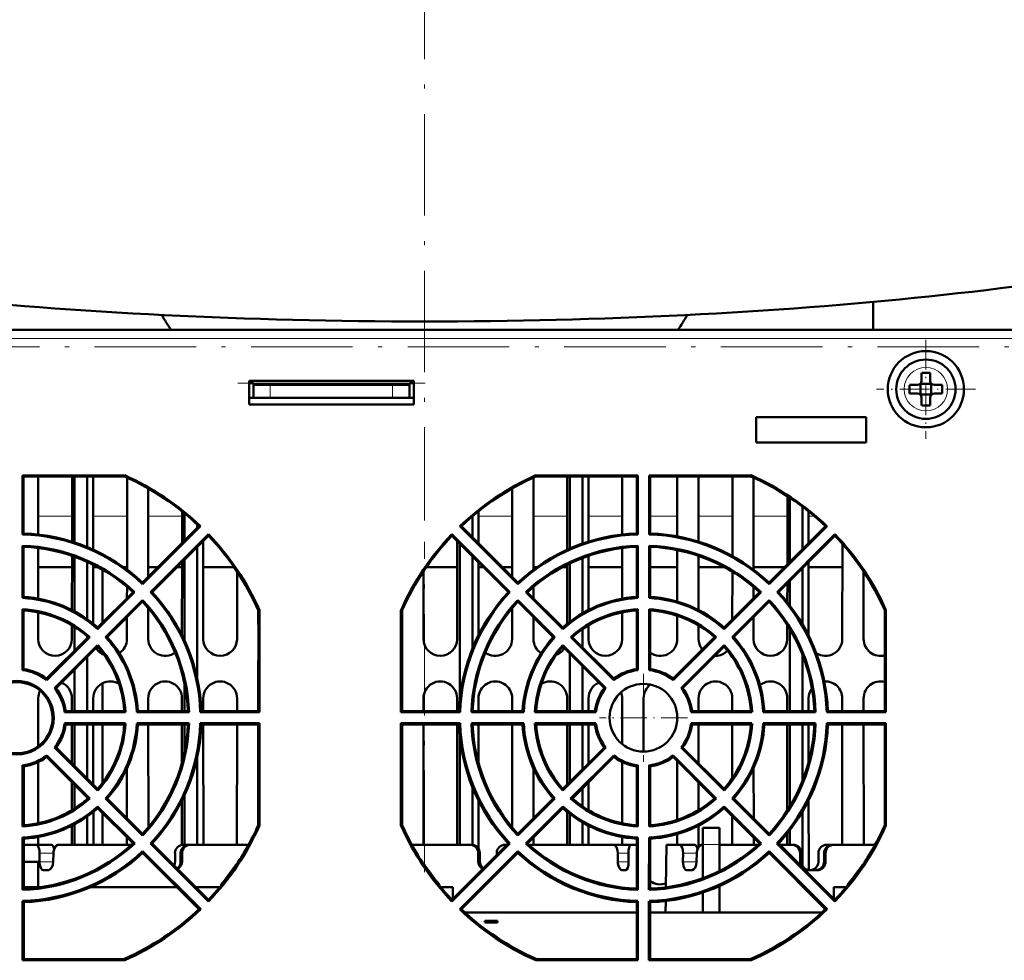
# Model space of a CAD drawing. Extents: x -1976 to 2357, y -1962 to 888.
# Tile 4 of 53: x -151 to -35, y -1753 to -1642. Entities that reach past the tile are written whole.
import ezdxf

# ---------------------------------------------------------------- set-up
doc = ezdxf.new("R2010")
doc.units = 0
doc.linetypes.add('DASHDOT', pattern=[18.5, 12, -3, 0.5, -3])

msp = doc.modelspace()

# ---------------------------------------------------------------- linework, layer by layer
at = {"color": 7, "linetype": 'DASHDOT', "lineweight": 18}
for p, q in [((-103.44, -1245.95), (-103.44, -1700.95)), ((17.58, -1680.45), (-231.88, -1680.45)), ((-125.5, -1684.75), (-103.37, -1684.75)), ((-103.43, -1742.5), (-103.43, -1703.49))]:
    msp.add_line(p, q, dxfattribs=at)
at = {"color": 7, "linetype": 'DASHDOT', "lineweight": 18, "ltscale": 0.099506}
msp.add_line((-103.43, -1678.78), (-103.43, -1674.8), dxfattribs=at)
at = {"color": 7, "lineweight": 50}
for p, q in [((-50.43, -1678.45), (-50.43, -1675.14)), ((-3.21, -1678.45), (-211.09, -1678.45)), ((29.94, -1678.45), (-211.08, -1678.45)), ((-44.71, -1683.53), (-44.71, -1684.45)), ((-43.71, -1683.53), (-43.71, -1684.45)), ((-104.71, -1684.45), (-124.15, -1684.45)), ((-124.15, -1684.45), (-124.15, -1687.25)), ((-123.65, -1684.75), (-124.15, -1684.75)), ((-123.65, -1684.95), (-123.65, -1684.75)), ((-121.65, -1684.95), (-123.65, -1684.95)), ((-123.65, -1684.95), (-123.65, -1686.45)), ((-107.21, -1684.95), (-121.65, -1684.95)), ((-105.21, -1684.95), (-107.21, -1684.95)), ((-105.21, -1684.75), (-104.71, -1684.75)), ((-105.21, -1684.95), (-105.21, -1684.75)), ((-105.21, -1684.95), (-105.21, -1686.45)), ((-104.71, -1687.25), (-104.71, -1684.45)), ((-46.13, -1684.95), (-45.21, -1684.95)), ((-44.85, -1684.82), (-44.86, -1684.8)), ((-43.57, -1684.82), (-44.85, -1684.82)), ((-44.85, -1684.82), (-44.85, -1686.09)), ((-43.57, -1684.82), (-43.56, -1684.8)), ((-43.57, -1684.82), (-43.57, -1686.09)), ((-42.29, -1684.95), (-43.21, -1684.95)), ((-46.13, -1685.95), (-45.21, -1685.95)), ((-44.85, -1686.09), (-44.86, -1686.1)), ((-44.85, -1686.09), (-43.57, -1686.09)), ((-43.57, -1686.09), (-43.56, -1686.1)), ((-42.29, -1685.95), (-43.21, -1685.95)), ((-123.65, -1686.45), (-124.15, -1686.45)), ((-124.15, -1687.25), (-104.71, -1687.25)), ((-123.65, -1686.45), (-121.65, -1686.45)), ((-107.21, -1686.45), (-121.65, -1686.45)), ((-107.21, -1686.45), (-105.21, -1686.45)), ((-104.71, -1686.45), (-105.21, -1686.45)), ((-44.71, -1687.37), (-44.71, -1686.45)), ((-43.71, -1687.37), (-43.71, -1686.45)), ((-64.27, -1688.75), (-64.27, -1691.75)), ((-51.27, -1688.75), (-64.27, -1688.75)), ((-51.27, -1691.75), (-51.27, -1688.75)), ((-64.27, -1691.75), (-51.27, -1691.75)), ((-150.9, -1695.62), (-150.78, -1695.74)), ((-150.9, -1702.59), (-150.9, -1695.62)), ((-150.9, -1695.62), (-138.85, -1695.62)), ((-138.85, -1695.62), (-138.87, -1695.74)), ((-90.29, -1695.62), (-90.27, -1695.74)), ((-90.29, -1695.62), (-78.24, -1695.62)), ((-78.24, -1695.62), (-78.36, -1695.74)), ((-78.24, -1695.62), (-78.24, -1702.59)), ((-76.9, -1695.62), (-76.78, -1695.74)), ((-76.9, -1702.59), (-76.9, -1695.62)), ((-76.9, -1695.62), (-64.85, -1695.62)), ((-64.85, -1695.62), (-64.87, -1695.74)), ((-138.87, -1695.74), (-150.78, -1695.74)), ((-150.78, -1702.48), (-150.78, -1695.74)), ((-149.07, -1702.61), (-149.07, -1695.74)), ((-145.07, -1695.74), (-145.07, -1703.45)), ((-144.77, -1695.74), (-144.77, -1703.55)), ((-143.27, -1695.74), (-143.27, -1704.1)), ((-142.57, -1704.41), (-142.57, -1695.74)), ((-138.57, -1695.88), (-138.57, -1706.76)), ((-90.57, -1706.76), (-90.57, -1695.88)), ((-78.36, -1695.74), (-90.27, -1695.74)), ((-86.57, -1695.74), (-86.57, -1704.41)), ((-86.27, -1695.74), (-86.27, -1704.27)), ((-84.77, -1695.74), (-84.77, -1703.69)), ((-84.07, -1703.45), (-84.07, -1695.74)), ((-80.07, -1695.74), (-80.07, -1702.61)), ((-78.36, -1695.74), (-78.36, -1702.48)), ((-64.87, -1695.74), (-76.78, -1695.74)), ((-76.78, -1702.48), (-76.78, -1695.74)), ((-73.57, -1695.74), (-73.57, -1702.83)), ((-71.07, -1703.45), (-71.07, -1695.74)), ((-67.07, -1695.74), (-67.07, -1705.16)), ((-64.57, -1706.77), (-64.57, -1695.87)), ((-136.07, -1707.63), (-136.07, -1697.16)), ((-93.07, -1697.16), (-93.07, -1707.63)), ((-60.57, -1698.08), (-60.57, -1706.14)), ((-60.27, -1698.27), (-60.27, -1705.83)), ((-132.07, -1699.88), (-132.07, -1703.64)), ((-131.77, -1700.12), (-131.77, -1703.34)), ((-97.07, -1703.64), (-97.07, -1699.88)), ((-58.77, -1699.34), (-58.77, -1704.33)), ((-58.07, -1703.63), (-58.07, -1699.88)), ((-130.27, -1701.44), (-130.27, -1701.84)), ((-97.77, -1700.46), (-97.77, -1702.94)), ((-150.78, -1702.48), (-150.9, -1702.59)), ((-130.07, -1701.63), (-136.73, -1708.29)), ((-129.89, -1701.63), (-136.73, -1708.47)), ((-135.79, -1709.41), (-128.95, -1702.57)), ((-129.89, -1701.63), (-130.07, -1701.63)), ((-128.95, -1702.57), (-128.95, -1702.75)), ((-100.19, -1702.57), (-93.35, -1709.41)), ((-100.19, -1702.57), (-100.19, -1702.75)), ((-99.25, -1701.63), (-99.08, -1701.63)), ((-92.41, -1708.47), (-99.25, -1701.63)), ((-92.41, -1708.29), (-99.08, -1701.63)), ((-78.36, -1702.48), (-78.24, -1702.59)), ((-76.78, -1702.48), (-76.9, -1702.59)), ((-56.07, -1701.63), (-62.73, -1708.29)), ((-55.89, -1701.63), (-62.73, -1708.47)), ((-61.79, -1709.41), (-54.95, -1702.57)), ((-55.89, -1701.63), (-56.07, -1701.63)), ((-54.95, -1702.57), (-54.95, -1702.75)), ((-135.61, -1709.41), (-128.95, -1702.75)), ((-129.56, -1714.95), (-129.57, -1703.37)), ((-100.19, -1702.75), (-93.53, -1709.41)), ((-99.57, -1703.37), (-99.58, -1714.95)), ((-99.27, -1703.67), (-99.27, -1722.22)), ((-61.61, -1709.41), (-54.95, -1702.75)), ((-54.07, -1703.71), (-54.08, -1714.95)), ((-150.78, -1704.06), (-150.9, -1703.93)), ((-150.9, -1710.1), (-150.9, -1703.93)), ((-150.78, -1709.98), (-150.78, -1704.06)), ((-149.07, -1710.18), (-149.07, -1704.2)), ((-130.27, -1704.07), (-130.27, -1719.64)), ((-80.07, -1704.2), (-80.08, -1710.18)), ((-78.36, -1704.06), (-78.24, -1703.93)), ((-78.36, -1704.06), (-78.36, -1709.98)), ((-78.24, -1703.93), (-78.24, -1710.1)), ((-76.78, -1704.06), (-76.9, -1703.93)), ((-76.9, -1710.1), (-76.9, -1703.93)), ((-76.78, -1709.98), (-76.78, -1704.06)), ((-73.57, -1704.44), (-73.58, -1710.53)), ((-145.07, -1705.11), (-145.08, -1711.52)), ((-144.77, -1705.22), (-144.77, -1711.68)), ((-143.27, -1705.82), (-143.27, -1712.62)), ((-132.07, -1705.87), (-132.08, -1714.51)), ((-131.77, -1705.57), (-131.77, -1715.15)), ((-97.77, -1705.17), (-97.77, -1716.07)), ((-97.06, -1714.51), (-97.07, -1705.87)), ((-86.27, -1706.01), (-86.27, -1712.91)), ((-84.77, -1705.37), (-84.77, -1711.91)), ((-84.07, -1711.52), (-84.07, -1705.11)), ((-71.07, -1711.53), (-71.07, -1705.12)), ((-58.06, -1714.53), (-58.07, -1705.87)), ((-149.07, -1706.45), (-145.07, -1706.45)), ((-142.56, -1713.15), (-142.57, -1706.16)), ((-142.57, -1706.45), (-142, -1706.45)), ((-141.48, -1713.05), (-141.48, -1706.74)), ((-139, -1706.45), (-138.57, -1706.45)), ((-136.07, -1706.45), (-134.89, -1706.45)), ((-132.65, -1706.45), (-132.07, -1706.45)), ((-129.57, -1706.45), (-125.93, -1706.45)), ((-125.57, -1706.98), (-125.58, -1714.95)), ((-103.56, -1714.95), (-103.57, -1706.98)), ((-103.21, -1706.45), (-99.57, -1706.45)), ((-97.07, -1706.45), (-96.49, -1706.45)), ((-94.25, -1706.45), (-93.07, -1706.45)), ((-90.57, -1706.45), (-90.14, -1706.45)), ((-87.14, -1706.45), (-86.57, -1706.45)), ((-86.57, -1706.16), (-86.58, -1713.15)), ((-84.07, -1706.45), (-80.07, -1706.45)), ((-76.78, -1706.45), (-73.57, -1706.45)), ((-71.07, -1706.45), (-68, -1706.45)), ((-67.07, -1706.98), (-67.08, -1712.64)), ((-64.57, -1706.45), (-60.89, -1706.45)), ((-58.77, -1706.57), (-58.77, -1713.23)), ((-58.07, -1706.45), (-54.07, -1706.45)), ((-51.56, -1714.95), (-51.57, -1706.99)), ((-136.73, -1708.29), (-136.73, -1708.47)), ((-92.41, -1708.29), (-92.41, -1708.47)), ((-62.73, -1708.29), (-62.73, -1708.47)), ((-60.57, -1708.37), (-60.58, -1710.61)), ((-60.27, -1708.07), (-60.27, -1711)), ((-137.85, -1709.41), (-142.04, -1713.6)), ((-137.67, -1709.41), (-142.04, -1713.78)), ((-138.57, -1708.78), (-138.58, -1710.14)), ((-137.85, -1709.41), (-137.67, -1709.41)), ((-135.61, -1709.41), (-135.79, -1709.41)), ((-93.53, -1709.41), (-93.35, -1709.41)), ((-91.29, -1709.41), (-91.47, -1709.41)), ((-87.11, -1713.78), (-91.47, -1709.41)), ((-87.1, -1713.6), (-91.29, -1709.41)), ((-90.57, -1710.14), (-90.57, -1708.78)), ((-63.85, -1709.41), (-68.04, -1713.6)), ((-63.67, -1709.41), (-68.04, -1713.78)), ((-64.57, -1710.13), (-64.57, -1708.78)), ((-63.85, -1709.41), (-63.67, -1709.41)), ((-61.61, -1709.41), (-61.79, -1709.41)), ((-150.78, -1709.98), (-150.9, -1710.1)), ((-141.1, -1714.72), (-136.73, -1710.35)), ((-140.92, -1714.72), (-136.73, -1710.53)), ((-136.73, -1710.53), (-136.73, -1710.35)), ((-92.41, -1710.35), (-88.05, -1714.72)), ((-92.41, -1710.53), (-92.41, -1710.35)), ((-92.41, -1710.53), (-88.22, -1714.72)), ((-78.36, -1709.98), (-78.24, -1710.1)), ((-76.78, -1709.98), (-76.9, -1710.1)), ((-67.1, -1714.72), (-62.73, -1710.35)), ((-66.92, -1714.72), (-62.73, -1710.53)), ((-62.73, -1710.53), (-62.73, -1710.35)), ((-150.91, -1718.63), (-150.9, -1711.43)), ((-150.78, -1711.57), (-150.9, -1711.43)), ((-150.78, -1718.51), (-150.78, -1711.57)), ((-149.06, -1714.95), (-149.07, -1711.79)), ((-136.06, -1714.95), (-136.07, -1711.29)), ((-123.07, -1723.46), (-123.06, -1711.55)), ((-123.06, -1714.95), (-123.07, -1711.55)), ((-122.94, -1711.53), (-123.06, -1711.55)), ((-122.94, -1711.53), (-122.93, -1723.59)), ((-106.21, -1711.53), (-106.08, -1711.55)), ((-106.21, -1723.59), (-106.21, -1711.53)), ((-106.08, -1711.55), (-106.08, -1723.46)), ((-106.08, -1711.55), (-106.08, -1714.95)), ((-93.08, -1711.29), (-93.08, -1714.95)), ((-80.08, -1711.79), (-80.08, -1714.95)), ((-78.36, -1711.57), (-78.24, -1711.43)), ((-78.36, -1711.57), (-78.36, -1718.51)), ((-78.24, -1711.43), (-78.23, -1718.63)), ((-76.91, -1718.63), (-76.9, -1711.43)), ((-76.78, -1711.57), (-76.9, -1711.43)), ((-76.78, -1718.51), (-76.78, -1711.57)), ((-49.07, -1723.46), (-49.06, -1711.55)), ((-48.94, -1711.53), (-49.06, -1711.55)), ((-48.94, -1711.53), (-48.93, -1723.59)), ((-138.58, -1712.38), (-138.58, -1714.95)), ((-90.56, -1714.95), (-90.56, -1712.38)), ((-73.58, -1712.19), (-73.58, -1714.95)), ((-64.56, -1714.95), (-64.56, -1712.37)), ((-145.08, -1713.33), (-145.08, -1714.95)), ((-144.77, -1713.52), (-144.77, -1716.33)), ((-142.04, -1713.6), (-142.04, -1713.78)), ((-87.1, -1713.6), (-87.11, -1713.78)), ((-84.77, -1713.78), (-84.77, -1715.93)), ((-84.06, -1714.95), (-84.06, -1713.33)), ((-71.06, -1714.95), (-71.06, -1713.34)), ((-68.04, -1713.6), (-68.04, -1713.78)), ((-60.58, -1713.32), (-60.58, -1714.95)), ((-60.27, -1713.81), (-60.27, -1723.46)), ((-143.16, -1714.72), (-148.07, -1719.63)), ((-142.98, -1714.72), (-148.06, -1719.81)), ((-143.27, -1714.63), (-143.27, -1714.83)), ((-143.16, -1714.72), (-142.98, -1714.72)), ((-140.92, -1714.72), (-141.1, -1714.72)), ((-123.06, -1714.97), (-123.06, -1714.95)), ((-106.08, -1714.95), (-106.08, -1714.99)), ((-88.22, -1714.72), (-88.05, -1714.72)), ((-85.98, -1714.72), (-86.16, -1714.72)), ((-81.08, -1719.81), (-86.16, -1714.72)), ((-81.07, -1719.63), (-85.98, -1714.72)), ((-69.16, -1714.72), (-74.07, -1719.63)), ((-68.98, -1714.72), (-74.06, -1719.81)), ((-69.16, -1714.72), (-68.98, -1714.72)), ((-66.92, -1714.72), (-67.1, -1714.72)), ((-147.13, -1720.74), (-142.04, -1715.66)), ((-146.95, -1720.75), (-142.04, -1715.84)), ((-142.18, -1716.13), (-142.24, -1716.04)), ((-142.04, -1715.84), (-142.04, -1715.66)), ((-141.48, -1716.72), (-141.48, -1716.52)), ((-87.1, -1715.66), (-82.02, -1720.74)), ((-87.1, -1715.84), (-87.1, -1715.66)), ((-87.1, -1715.84), (-82.19, -1720.75)), ((-86.9, -1716.04), (-86.96, -1716.13)), ((-73.13, -1720.74), (-68.04, -1715.66)), ((-72.95, -1720.75), (-68.04, -1715.84)), ((-70.63, -1716.19), (-70.68, -1716.13)), ((-68.04, -1715.84), (-68.04, -1715.66)), ((-143.27, -1717.07), (-143.27, -1723.46)), ((-86.27, -1716.67), (-86.27, -1723.46)), ((-69.07, -1716.94), (-69.14, -1716.94)), ((-58.77, -1716.84), (-58.77, -1723.46)), ((-150.78, -1718.51), (-150.91, -1718.63)), ((-144.77, -1718.57), (-144.77, -1723.46)), ((-84.77, -1718.17), (-84.77, -1723.46)), ((-78.36, -1718.51), (-78.23, -1718.63)), ((-76.78, -1718.51), (-76.91, -1718.63)), ((-148.07, -1719.63), (-148.06, -1719.81)), ((-81.07, -1719.63), (-81.08, -1719.81)), ((-74.07, -1719.63), (-74.06, -1719.81)), ((-146.95, -1720.75), (-147.13, -1720.74)), ((-141.48, -1723.46), (-141.48, -1720.18)), ((-131.77, -1720.22), (-131.77, -1723.46)), ((-82.19, -1720.75), (-82.02, -1720.74)), ((-72.95, -1720.75), (-73.13, -1720.74)), ((-57.68, -1720.78), (-57.67, -1720.76)), ((-149.06, -1727.62), (-149.06, -1721.95)), ((-145.08, -1721.95), (-145.08, -1723.46)), ((-142.56, -1723.46), (-142.56, -1721.95)), ((-136.06, -1723.46), (-136.06, -1721.95)), ((-132.08, -1721.95), (-132.08, -1723.46)), ((-129.56, -1723.46), (-129.56, -1721.95)), ((-125.58, -1721.95), (-125.58, -1723.46)), ((-103.56, -1723.46), (-103.56, -1721.95)), ((-99.58, -1721.95), (-99.58, -1723.46)), ((-97.06, -1723.46), (-97.06, -1721.95)), ((-93.08, -1721.95), (-93.08, -1723.46)), ((-86.58, -1721.95), (-86.58, -1723.46)), ((-84.06, -1723.46), (-84.06, -1721.95)), ((-80.08, -1721.95), (-80.08, -1727.36)), ((-77.56, -1728.25), (-77.56, -1721.95)), ((-71.06, -1723.46), (-71.06, -1721.95)), ((-67.08, -1721.95), (-67.08, -1723.46)), ((-60.58, -1721.95), (-60.58, -1723.46)), ((-58.06, -1723.46), (-58.06, -1721.95)), ((-54.08, -1721.95), (-54.08, -1723.46)), ((-51.56, -1723.46), (-51.56, -1721.95)), ((-145.83, -1723.46), (-145.95, -1723.59)), ((-138.89, -1723.46), (-145.83, -1723.46)), ((-138.89, -1723.46), (-138.75, -1723.59)), ((-137.3, -1723.46), (-137.42, -1723.59)), ((-131.38, -1723.46), (-137.3, -1723.46)), ((-131.38, -1723.46), (-131.24, -1723.59)), ((-129.79, -1723.46), (-129.92, -1723.59)), ((-123.07, -1723.46), (-129.79, -1723.46)), ((-123.07, -1723.46), (-122.93, -1723.59)), ((-106.08, -1723.46), (-106.21, -1723.59)), ((-99.35, -1723.46), (-106.08, -1723.46)), ((-99.35, -1723.46), (-99.22, -1723.59)), ((-97.76, -1723.46), (-97.9, -1723.59)), ((-91.84, -1723.46), (-97.76, -1723.46)), ((-91.84, -1723.46), (-91.72, -1723.59)), ((-90.25, -1723.46), (-90.39, -1723.59)), ((-83.31, -1723.46), (-90.25, -1723.46)), ((-83.31, -1723.46), (-83.19, -1723.59)), ((-71.83, -1723.46), (-71.95, -1723.59)), ((-64.89, -1723.46), (-71.83, -1723.46)), ((-64.89, -1723.46), (-64.75, -1723.59)), ((-63.3, -1723.46), (-63.42, -1723.59)), ((-57.38, -1723.46), (-63.3, -1723.46)), ((-57.38, -1723.46), (-57.24, -1723.59)), ((-55.79, -1723.46), (-55.92, -1723.59)), ((-49.07, -1723.46), (-55.79, -1723.46)), ((-49.07, -1723.46), (-48.93, -1723.59)), ((-138.75, -1723.59), (-145.95, -1723.59)), ((-131.24, -1723.59), (-137.42, -1723.59)), ((-122.93, -1723.59), (-129.92, -1723.59)), ((-99.22, -1723.59), (-106.21, -1723.59)), ((-91.72, -1723.59), (-97.9, -1723.59)), ((-83.19, -1723.59), (-90.39, -1723.59)), ((-73.58, -1723.96), (-73.58, -1724.55)), ((-64.75, -1723.59), (-71.95, -1723.59)), ((-57.24, -1723.59), (-63.42, -1723.59)), ((-48.93, -1723.59), (-55.92, -1723.59)), ((-145.95, -1724.91), (-138.75, -1724.91)), ((-145.83, -1725.05), (-145.95, -1724.91)), ((-145.83, -1725.05), (-138.89, -1725.05)), ((-145.08, -1725.05), (-145.08, -1729.61)), ((-144.77, -1725.05), (-144.77, -1729.92)), ((-143.27, -1725.05), (-143.27, -1731.42)), ((-142.56, -1732.14), (-142.56, -1725.05)), ((-141.48, -1731.97), (-141.48, -1725.05)), ((-138.89, -1725.05), (-138.75, -1724.91)), ((-137.42, -1724.91), (-131.24, -1724.91)), ((-137.3, -1725.05), (-137.42, -1724.91)), ((-137.3, -1725.05), (-131.38, -1725.05)), ((-136.05, -1737.19), (-136.06, -1725.05)), ((-132.08, -1725.05), (-132.08, -1729.58)), ((-131.77, -1725.05), (-131.77, -1728.27)), ((-131.38, -1725.05), (-131.24, -1724.91)), ((-129.92, -1724.91), (-122.93, -1724.91)), ((-129.79, -1725.05), (-129.92, -1724.91)), ((-129.79, -1725.05), (-123.07, -1725.05)), ((-129.55, -1739.25), (-129.56, -1725.05)), ((-125.58, -1725.05), (-125.59, -1739.25)), ((-123.07, -1725.05), (-122.93, -1724.91)), ((-123.07, -1736.95), (-123.07, -1725.05)), ((-122.93, -1724.91), (-122.93, -1736.98)), ((-106.21, -1724.91), (-99.22, -1724.91)), ((-106.07, -1725.05), (-106.21, -1724.91)), ((-106.21, -1736.98), (-106.21, -1724.91)), ((-106.07, -1725.05), (-99.35, -1725.05)), ((-106.07, -1725.05), (-106.07, -1736.95)), ((-103.55, -1739.25), (-103.56, -1725.05)), ((-99.58, -1725.05), (-99.59, -1739.25)), ((-99.35, -1725.05), (-99.22, -1724.91)), ((-97.9, -1724.91), (-91.72, -1724.91)), ((-97.76, -1725.05), (-97.9, -1724.91)), ((-97.76, -1725.05), (-91.84, -1725.05)), ((-97.06, -1729.58), (-97.06, -1725.05)), ((-93.08, -1725.05), (-93.09, -1737.19)), ((-91.84, -1725.05), (-91.72, -1724.91)), ((-90.39, -1724.91), (-83.19, -1724.91)), ((-90.25, -1725.05), (-90.39, -1724.91)), ((-90.25, -1725.05), (-83.31, -1725.05)), ((-86.58, -1725.05), (-86.59, -1732.14)), ((-86.27, -1725.05), (-86.27, -1731.82)), ((-84.77, -1725.05), (-84.77, -1730.32)), ((-84.06, -1729.61), (-84.06, -1725.05)), ((-83.31, -1725.05), (-83.19, -1724.91)), ((-71.95, -1724.91), (-64.75, -1724.91)), ((-71.83, -1725.05), (-71.95, -1724.91)), ((-71.83, -1725.05), (-64.89, -1725.05)), ((-71.06, -1729.64), (-71.06, -1725.05)), ((-67.08, -1725.05), (-67.08, -1731.42)), ((-64.89, -1725.05), (-64.75, -1724.91)), ((-63.42, -1724.91), (-57.24, -1724.91)), ((-63.3, -1725.05), (-63.42, -1724.91)), ((-63.3, -1725.05), (-57.38, -1725.05)), ((-60.58, -1725.05), (-60.59, -1735.19)), ((-60.27, -1725.05), (-60.27, -1734.68)), ((-58.77, -1725.05), (-58.77, -1731.65)), ((-58.06, -1729.48), (-58.06, -1725.05)), ((-57.38, -1725.05), (-57.24, -1724.91)), ((-55.92, -1724.91), (-48.93, -1724.91)), ((-55.79, -1725.05), (-55.92, -1724.91)), ((-55.79, -1725.05), (-49.07, -1725.05)), ((-54.08, -1725.05), (-54.09, -1739.25)), ((-51.55, -1739.25), (-51.56, -1725.05)), ((-49.07, -1725.05), (-48.93, -1724.91)), ((-49.07, -1736.95), (-49.07, -1725.05)), ((-48.93, -1724.91), (-48.93, -1736.98)), ((-99.27, -1726.3), (-99.27, -1739.25)), ((-146.95, -1727.75), (-147.13, -1727.76)), ((-142.04, -1732.85), (-147.13, -1727.76)), ((-142.04, -1732.65), (-146.95, -1727.75)), ((-82.19, -1727.75), (-87.1, -1732.65)), ((-82.01, -1727.76), (-87.1, -1732.85)), ((-82.19, -1727.75), (-82.01, -1727.76)), ((-72.95, -1727.75), (-73.13, -1727.76)), ((-68.04, -1732.85), (-73.13, -1727.76)), ((-68.04, -1732.65), (-72.95, -1727.75)), ((-148.07, -1728.88), (-148.06, -1728.69)), ((-148.07, -1728.88), (-143.17, -1733.78)), ((-148.06, -1728.69), (-142.97, -1733.79)), ((-130.27, -1728.88), (-130.27, -1739.25)), ((-86.17, -1733.79), (-81.08, -1728.69)), ((-85.97, -1733.78), (-81.07, -1728.88)), ((-81.07, -1728.88), (-81.08, -1728.69)), ((-74.07, -1728.88), (-74.06, -1728.69)), ((-74.07, -1728.88), (-69.17, -1733.78)), ((-74.06, -1728.69), (-68.97, -1733.79)), ((-73.58, -1729.37), (-73.59, -1736.31)), ((-150.77, -1729.99), (-150.91, -1729.87)), ((-150.91, -1737.08), (-150.91, -1729.87)), ((-150.77, -1736.93), (-150.77, -1729.99)), ((-149.05, -1736.7), (-149.06, -1729.48)), ((-138.58, -1730.23), (-138.59, -1736.1)), ((-90.55, -1736.1), (-90.56, -1730.23)), ((-80.08, -1729.48), (-80.09, -1736.7)), ((-78.37, -1729.99), (-78.23, -1729.87)), ((-78.37, -1729.99), (-78.37, -1736.93)), ((-78.23, -1729.87), (-78.23, -1737.08)), ((-76.77, -1729.99), (-76.91, -1729.87)), ((-76.91, -1737.08), (-76.91, -1729.87)), ((-76.77, -1736.93), (-76.77, -1729.99)), ((-64.55, -1736.14), (-64.56, -1730.17)), ((-145.09, -1731.87), (-145.09, -1735.17)), ((-144.77, -1732.18), (-144.77, -1734.98)), ((-142.04, -1732.65), (-142.04, -1732.85)), ((-97.77, -1732.44), (-97.77, -1739.26)), ((-87.1, -1732.65), (-87.1, -1732.85)), ((-84.77, -1732.58), (-84.77, -1734.71)), ((-84.05, -1735.17), (-84.06, -1731.87)), ((-71.05, -1735.15), (-71.06, -1731.89)), ((-68.04, -1732.65), (-68.04, -1732.85)), ((-143.27, -1733.68), (-143.27, -1733.87)), ((-143.17, -1733.78), (-142.97, -1733.79)), ((-140.91, -1733.78), (-141.1, -1733.79)), ((-136.73, -1738.16), (-141.1, -1733.79)), ((-136.73, -1737.96), (-140.91, -1733.78)), ((-132.09, -1734.03), (-132.09, -1739.27)), ((-131.77, -1733.37), (-131.77, -1739.25)), ((-97.05, -1739.72), (-97.06, -1734.03)), ((-88.23, -1733.78), (-92.41, -1737.96)), ((-88.04, -1733.79), (-92.41, -1738.16)), ((-88.23, -1733.78), (-88.04, -1733.79)), ((-85.97, -1733.78), (-86.17, -1733.79)), ((-69.17, -1733.78), (-68.97, -1733.79)), ((-66.91, -1733.78), (-67.1, -1733.79)), ((-62.73, -1738.16), (-67.1, -1733.79)), ((-62.73, -1737.96), (-66.91, -1733.78)), ((-58.05, -1741.95), (-58.06, -1733.96)), ((-142.04, -1734.72), (-137.66, -1739.09)), ((-142.04, -1734.91), (-142.04, -1734.72)), ((-142.04, -1734.91), (-137.86, -1739.09)), ((-91.48, -1739.09), (-87.11, -1734.72)), ((-91.28, -1739.09), (-87.1, -1734.91)), ((-87.1, -1734.91), (-87.11, -1734.72)), ((-68.04, -1734.72), (-63.66, -1739.09)), ((-68.04, -1734.91), (-68.04, -1734.72)), ((-68.04, -1734.91), (-63.86, -1739.09)), ((-143.27, -1735.9), (-143.27, -1739.25)), ((-142.55, -1739.25), (-142.55, -1735.35)), ((-141.48, -1739.25), (-141.48, -1735.47)), ((-86.59, -1735.35), (-86.59, -1739.25)), ((-86.27, -1735.6), (-86.27, -1739.25)), ((-67.09, -1735.87), (-67.09, -1739.25)), ((-58.77, -1735.29), (-58.77, -1741.75)), ((-150.77, -1736.93), (-150.91, -1737.08)), ((-145.09, -1737), (-145.09, -1739.25)), ((-144.77, -1736.83), (-144.77, -1739.25)), ((-122.93, -1736.98), (-123.07, -1736.95)), ((-106.21, -1736.98), (-106.07, -1736.95)), ((-84.77, -1736.61), (-84.77, -1739.25)), ((-84.05, -1739.25), (-84.05, -1737)), ((-78.37, -1736.93), (-78.23, -1737.08)), ((-76.77, -1736.93), (-76.91, -1737.08)), ((-71.05, -1739.5), (-71.05, -1736.98)), ((-70.57, -1737.25), (-70.57, -1739.21)), ((-68.57, -1737.25), (-70.57, -1737.25)), ((-68.57, -1737.25), (-70.57, -1737.25)), ((-68.57, -1739.21), (-68.57, -1737.25)), ((-60.27, -1737.52), (-60.27, -1739.25)), ((-48.93, -1736.98), (-49.07, -1736.95)), ((-150.92, -1744.59), (-150.91, -1738.39)), ((-150.77, -1738.53), (-150.91, -1738.39)), ((-150.77, -1744.43), (-150.77, -1738.53)), ((-149.05, -1739.25), (-149.05, -1738.33)), ((-138.59, -1738.37), (-138.59, -1739.25)), ((-136.73, -1737.96), (-136.73, -1738.16)), ((-92.41, -1737.96), (-92.41, -1738.16)), ((-90.55, -1739.25), (-90.55, -1738.37)), ((-80.09, -1738.33), (-80.09, -1739.25)), ((-78.37, -1738.53), (-78.23, -1738.39)), ((-78.37, -1738.53), (-78.37, -1744.43)), ((-78.23, -1738.39), (-78.23, -1744.59)), ((-76.92, -1744.59), (-76.91, -1738.39)), ((-76.77, -1738.53), (-76.91, -1738.39)), ((-76.77, -1744.43), (-76.77, -1738.53)), ((-73.59, -1737.99), (-73.59, -1739.25)), ((-64.55, -1739.25), (-64.55, -1738.4)), ((-62.73, -1737.96), (-62.73, -1738.16)), ((-60.59, -1737.92), (-60.59, -1739.25)), ((-149.31, -1739.25), (-150.77, -1739.25)), ((-149.31, -1739.25), (-147.54, -1739.25)), ((-146.15, -1739.25), (-146.63, -1739.25)), ((-138.04, -1739.25), (-146.15, -1739.25)), ((-137.86, -1739.09), (-137.66, -1739.09)), ((-135.6, -1739.09), (-135.8, -1739.09)), ((-128.95, -1745.95), (-135.8, -1739.09)), ((-128.95, -1745.74), (-135.6, -1739.09)), ((-131.91, -1739.25), (-131.25, -1739.25)), ((-131.25, -1739.25), (-131.07, -1739.25)), ((-124.21, -1739.25), (-131.07, -1739.25)), ((-98.07, -1739.25), (-104.93, -1739.25)), ((-93.54, -1739.09), (-100.19, -1745.74)), ((-93.34, -1739.09), (-100.19, -1745.95)), ((-97.89, -1739.25), (-98.07, -1739.25)), ((-93.91, -1739.25), (-93.7, -1739.25)), ((-93.54, -1739.09), (-93.34, -1739.09)), ((-91.28, -1739.09), (-91.48, -1739.09)), ((-82.99, -1739.25), (-91.1, -1739.25)), ((-81.15, -1739.25), (-82.99, -1739.25)), ((-79.04, -1739.25), (-80.92, -1739.25)), ((-78.37, -1739.25), (-79.04, -1739.25)), ((-74.91, -1744.27), (-74.83, -1739.25)), ((-73.31, -1739.25), (-74.83, -1739.25)), ((-73.31, -1739.25), (-71.54, -1739.25)), ((-70.57, -1739.25), (-70.63, -1739.25)), ((-70.57, -1743.2), (-70.57, -1739.21)), ((-68.57, -1739.21), (-68.57, -1742.33)), ((-64.04, -1739.25), (-68.57, -1739.25)), ((-63.86, -1739.09), (-63.66, -1739.09)), ((-61.6, -1739.09), (-61.8, -1739.09)), ((-54.95, -1745.95), (-61.8, -1739.09)), ((-54.95, -1745.74), (-61.6, -1739.09)), ((-60.07, -1739.25), (-61.44, -1739.25)), ((-59.89, -1739.25), (-60.07, -1739.25)), ((-55.91, -1739.25), (-55.25, -1739.25)), ((-55.25, -1739.25), (-55.07, -1739.25)), ((-50.21, -1739.25), (-55.07, -1739.25)), ((-148.89, -1740.25), (-148.91, -1741.25)), ((-147.27, -1740.25), (-147.29, -1741.25)), ((-136.73, -1740.02), (-129.87, -1746.87)), ((-136.73, -1740.22), (-136.73, -1740.02)), ((-136.73, -1740.22), (-130.09, -1746.87)), ((-132.9, -1740.25), (-132.9, -1741.25)), ((-132.24, -1740.25), (-132.24, -1741.25)), ((-132.07, -1740.25), (-132.06, -1741.25)), ((-99.27, -1746.87), (-92.41, -1740.02)), ((-99.06, -1746.87), (-92.41, -1740.22)), ((-97.08, -1741.25), (-97.08, -1740.25)), ((-96.9, -1740.25), (-96.9, -1741.25)), ((-96.9, -1740.25), (-96.9, -1741.25)), ((-94.9, -1740.25), (-94.9, -1740.45)), ((-92.41, -1740.22), (-92.41, -1740.02)), ((-80.61, -1740.25), (-80.6, -1741.25)), ((-79.34, -1740.25), (-79.32, -1741.25)), ((-72.89, -1740.25), (-72.91, -1741.25)), ((-71.27, -1740.25), (-71.29, -1741.25)), ((-62.73, -1740.02), (-55.87, -1746.87)), ((-62.73, -1740.22), (-62.73, -1740.02)), ((-62.73, -1740.22), (-56.09, -1746.87)), ((-59.08, -1741.25), (-59.08, -1740.25)), ((-58.9, -1740.25), (-58.9, -1741.25)), ((-58.9, -1740.25), (-58.9, -1741.25)), ((-56.9, -1740.25), (-56.9, -1741.25)), ((-56.24, -1740.25), (-56.24, -1741.25)), ((-56.07, -1740.25), (-56.06, -1741.25)), ((-149.07, -1741.25), (-150.77, -1741.25)), ((-149.07, -1744.25), (-149.07, -1741.25)), ((-125.87, -1741.94), (-125.87, -1741.84)), ((-103.27, -1741.94), (-103.27, -1741.84)), ((-51.87, -1741.94), (-51.87, -1741.84)), ((-147.89, -1742.25), (-148.44, -1742.25)), ((-79.68, -1742.25), (-80.11, -1742.25)), ((-71.89, -1742.25), (-72.44, -1742.25)), ((-57.57, -1742.25), (-58.08, -1742.25)), ((-57.06, -1742.25), (-57.57, -1742.25)), ((-150.77, -1744.43), (-150.92, -1744.59)), ((-150.77, -1744.25), (-148.75, -1744.25)), ((-142.89, -1744.25), (-132.7, -1744.25)), ((-130.44, -1744.25), (-127.63, -1744.25)), ((-127.47, -1744.06), (-127.47, -1743.97)), ((-101.67, -1744.06), (-101.67, -1743.97)), ((-101.51, -1744.25), (-100.07, -1744.25)), ((-100.07, -1744.25), (-100.07, -1745.62)), ((-78.37, -1744.43), (-78.23, -1744.59)), ((-76.77, -1744.43), (-76.92, -1744.59)), ((-68.57, -1744.11), (-68.57, -1747.25)), ((-55.07, -1745.62), (-55.07, -1744.25)), ((-55.07, -1744.25), (-53.63, -1744.25)), ((-53.47, -1744.06), (-53.47, -1743.97)), ((-70.57, -1747.25), (-70.57, -1744.9)), ((-150.77, -1746.04), (-150.92, -1745.9)), ((-150.92, -1752.9), (-150.92, -1745.9)), ((-150.77, -1752.75), (-150.77, -1746.04)), ((-128.95, -1745.95), (-128.95, -1745.74)), ((-100.19, -1745.95), (-100.19, -1745.74)), ((-78.37, -1746.04), (-78.23, -1745.9)), ((-78.37, -1746.04), (-78.37, -1752.75)), ((-78.23, -1745.9), (-78.22, -1752.9)), ((-76.77, -1746.04), (-76.92, -1745.9)), ((-76.92, -1752.9), (-76.92, -1745.9)), ((-76.77, -1752.75), (-76.77, -1746.04)), ((-74.97, -1747.25), (-74.94, -1745.89)), ((-54.95, -1745.95), (-54.95, -1745.74)), ((-129.87, -1746.87), (-130.09, -1746.87)), ((-99.27, -1746.87), (-99.06, -1746.87)), ((-98.65, -1747.25), (-78.37, -1747.25)), ((-78.37, -1747.25), (-98.65, -1747.25)), ((-76.77, -1747.25), (-70.57, -1747.25)), ((-70.57, -1747.25), (-76.77, -1747.25)), ((-70.57, -1747.25), (-68.57, -1747.25)), ((-68.57, -1747.25), (-56.49, -1747.25)), ((-56.49, -1747.25), (-68.57, -1747.25)), ((-55.87, -1746.87), (-56.09, -1746.87)), ((-96.32, -1748.25), (-96.32, -1748.42)), ((-94.82, -1748.25), (-96.32, -1748.25)), ((-94.82, -1748.42), (-96.32, -1748.42)), ((-94.82, -1748.25), (-94.82, -1748.42)), ((-150.92, -1752.9), (-150.77, -1752.75)), ((-138.84, -1752.9), (-150.92, -1752.9)), ((-150.77, -1752.75), (-138.88, -1752.75)), ((-138.84, -1752.9), (-138.88, -1752.75)), ((-90.3, -1752.9), (-90.27, -1752.75)), ((-78.22, -1752.9), (-90.3, -1752.9)), ((-90.27, -1752.75), (-78.37, -1752.75)), ((-78.22, -1752.9), (-78.37, -1752.75)), ((-76.92, -1752.9), (-76.77, -1752.75)), ((-64.84, -1752.9), (-76.92, -1752.9)), ((-76.77, -1752.75), (-64.88, -1752.75)), ((-64.84, -1752.9), (-64.88, -1752.75))]:
    msp.add_line(p, q, dxfattribs=at)
at = {"color": 7, "lineweight": 18}
for p, q in [((29.94, -1679.44), (-211.08, -1679.44)), ((-123.65, -1684.75), (-105.21, -1684.75)), ((-121.65, -1684.95), (-121.65, -1686.45)), ((-107.21, -1684.95), (-107.21, -1686.45)), ((-149.07, -1700.45), (-145.07, -1700.45)), ((-142.57, -1700.45), (-138.57, -1700.45)), ((-136.07, -1700.45), (-132.07, -1700.45)), ((-97.07, -1700.45), (-93.07, -1700.45)), ((-90.57, -1700.45), (-86.57, -1700.45)), ((-84.07, -1700.45), (-80.07, -1700.45)), ((-76.78, -1700.45), (-73.57, -1700.45)), ((-71.07, -1700.45), (-67.07, -1700.45)), ((-64.57, -1700.45), (-60.57, -1700.45)), ((-58.07, -1700.45), (-57.38, -1700.45)), ((-68.57, -1739.21), (-70.57, -1739.21)), ((-148.89, -1740.25), (-147.27, -1740.25)), ((-132.24, -1740.25), (-132.07, -1740.25)), ((-96.9, -1740.25), (-97.08, -1740.25)), ((-79.34, -1740.25), (-80.61, -1740.25)), ((-72.89, -1740.25), (-71.27, -1740.25)), ((-58.9, -1740.25), (-59.08, -1740.25)), ((-56.24, -1740.25), (-56.07, -1740.25)), ((-148.91, -1741.25), (-147.29, -1741.25)), ((-132.24, -1741.25), (-132.06, -1741.25)), ((-97.08, -1741.25), (-96.9, -1741.25)), ((-80.6, -1741.25), (-79.32, -1741.25)), ((-72.91, -1741.25), (-71.29, -1741.25)), ((-59.08, -1741.25), (-58.9, -1741.25)), ((-56.24, -1741.25), (-56.06, -1741.25))]:
    msp.add_line(p, q, dxfattribs=at)
at = {"color": 7, "linetype": 'DASHDOT', "lineweight": 18, "ltscale": 0.292499}
msp.add_line((-44.21, -1679.6), (-44.21, -1691.3), dxfattribs=at)
at = {"color": 7, "linetype": 'DASHDOT', "lineweight": 18, "ltscale": 0.045013}
for p, q in [((-121.65, -1684.8), (-121.65, -1686.6)), ((-107.21, -1684.8), (-107.21, -1686.6))]:
    msp.add_line(p, q, dxfattribs=at)
at = {"color": 7, "linetype": 'DASHDOT', "lineweight": 18, "ltscale": 0.2925}
msp.add_line((-38.36, -1685.45), (-50.06, -1685.45), dxfattribs=at)
at = {"color": 7, "linetype": 'DASHDOT', "lineweight": 18, "ltscale": 0.260001}
msp.add_line((-77.57, -1719.05), (-77.57, -1729.45), dxfattribs=at)
at = {"color": 7, "linetype": 'DASHDOT', "lineweight": 18, "ltscale": 0.26}
msp.add_line((-72.37, -1724.25), (-82.77, -1724.25), dxfattribs=at)
at = {"color": 7, "lineweight": 50}
for points in [[(-148.89, -1740.25), (-148.91, -1739.94), (-148.97, -1739.67), (-149.07, -1739.44), (-149.14, -1739.34), (-149.22, -1739.27), (-149.31, -1739.25)], [(-147.54, -1739.25), (-147.45, -1739.27), (-147.37, -1739.33), (-147.3, -1739.43), (-147.18, -1739.73)], [(-147.31, -1739.41), (-147.38, -1739.32), (-147.46, -1739.27), (-147.54, -1739.25)], [(-147.54, -1739.25), (-147.45, -1739.27), (-147.37, -1739.33), (-147.3, -1739.43), (-147.18, -1739.73)], [(-147.31, -1739.41), (-147.38, -1739.32), (-147.46, -1739.27), (-147.54, -1739.25)], [(-146.63, -1739.25), (-146.83, -1739.3), (-147.01, -1739.44), (-147.15, -1739.67), (-147.26, -1740.09), (-147.27, -1740.25)], [(-146.87, -1739.32), (-147.07, -1739.53), (-147.18, -1739.73)], [(-147.17, -1739.71), (-147.09, -1739.55), (-146.94, -1739.37), (-146.76, -1739.27), (-146.63, -1739.25)], [(-147.1, -1739.57), (-146.96, -1739.39), (-146.79, -1739.28), (-146.63, -1739.25)], [(-80.61, -1740.25), (-80.64, -1739.94), (-80.71, -1739.67), (-80.77, -1739.55), (-80.9, -1739.36), (-81.07, -1739.26), (-81.15, -1739.25)], [(-79.04, -1739.25), (-79.1, -1739.27), (-79.13, -1739.3), (-79.2, -1739.41), (-79.27, -1739.62), (-79.32, -1739.89), (-79.34, -1740.25)], [(-72.89, -1740.25), (-72.91, -1739.94), (-72.97, -1739.67), (-73.07, -1739.44), (-73.14, -1739.34), (-73.22, -1739.27), (-73.31, -1739.25)], [(-71.54, -1739.25), (-71.45, -1739.27), (-71.37, -1739.33), (-71.3, -1739.43), (-71.18, -1739.73)], [(-71.31, -1739.41), (-71.38, -1739.32), (-71.46, -1739.27), (-71.54, -1739.25)], [(-71.54, -1739.25), (-71.45, -1739.27), (-71.37, -1739.33), (-71.3, -1739.43), (-71.18, -1739.73)], [(-71.31, -1739.41), (-71.38, -1739.32), (-71.46, -1739.27), (-71.54, -1739.25)], [(-70.63, -1739.25), (-70.83, -1739.3), (-71.01, -1739.44), (-71.15, -1739.67), (-71.26, -1740.09), (-71.27, -1740.25)], [(-70.87, -1739.32), (-71.07, -1739.53), (-71.18, -1739.73)], [(-71.17, -1739.71), (-71.09, -1739.55), (-70.94, -1739.37), (-70.76, -1739.27), (-70.63, -1739.25)], [(-71.1, -1739.57), (-70.96, -1739.39), (-70.79, -1739.28), (-70.63, -1739.25)], [(-148.44, -1742.25), (-148.59, -1742.2), (-148.72, -1742.06), (-148.85, -1741.77), (-148.9, -1741.41), (-148.91, -1741.25)], [(-147.29, -1741.25), (-147.34, -1741.63), (-147.48, -1741.96), (-147.63, -1742.14), (-147.81, -1742.24), (-147.89, -1742.25)], [(-80.11, -1742.25), (-80.2, -1742.23), (-80.3, -1742.16), (-80.38, -1742.06), (-80.52, -1741.77), (-80.59, -1741.42), (-80.6, -1741.25)], [(-79.32, -1741.25), (-79.34, -1741.63), (-79.41, -1741.96), (-79.54, -1742.19), (-79.62, -1742.24), (-79.68, -1742.25)], [(-72.44, -1742.25), (-72.59, -1742.2), (-72.72, -1742.06), (-72.85, -1741.77), (-72.9, -1741.41), (-72.91, -1741.25)], [(-71.29, -1741.25), (-71.34, -1741.63), (-71.48, -1741.96), (-71.63, -1742.14), (-71.81, -1742.24), (-71.89, -1742.25)]]:
    msp.add_lwpolyline(points, dxfattribs=at)
for centre, radius in [((-44.21, -1685.45), 4.5), ((-44.21, -1685.45), 3.5), ((-77.57, -1724.25), 4)]:
    msp.add_circle(centre, radius, dxfattribs=at)
at = {"color": 7, "lineweight": 18}
msp.add_circle((-44.21, -1685.45), 2.57, dxfattribs=at)
at = {"color": 7, "lineweight": 50}
for centre, radius, start, end in [((-103.43, -1658.45), 36, 210.4166, 213.7503), ((-103.43, -1658.45), 36, 326.2502, 329.5834), ((-44.21, -1700.53), 17.01, 89.9932, 91.6779), ((-44.21, -1700.66), 17.14, 88.3285, 90.0004), ((-29.13, -1685.45), 17.01, 178.322, 180.0069), ((-45.21, -1684.45), 0.5, 270, 0), ((-43.21, -1684.45), 0.5, 180, 270), ((-59.42, -1685.45), 17.13, 358.3286, 1.6729), ((-29.13, -1685.45), 17.01, 179.9931, 181.678), ((-45.21, -1686.45), 0.5, 0, 90), ((-43.21, -1686.45), 0.5, 90, 180), ((-44.21, -1670.37), 17.01, 268.3221, 270.0068), ((-44.21, -1670.24), 17.14, 269.9996, 271.6715), ((-151.57, -1724.26), 31.34, 46.2348, 66.0457), ((-77.57, -1724.26), 31.34, 113.9543, 133.7652), ((-77.57, -1724.26), 31.34, 46.2348, 66.0457), ((-151.57, -1724.24), 31.2, 46.4362, 65.9861), ((-77.57, -1724.24), 31.2, 114.0139, 133.5638), ((-77.57, -1724.24), 31.2, 46.4362, 65.9861), ((-151.57, -1724.24), 21.66, 46.7508, 88.2321), ((-151.57, -1724.26), 21.8, 47.0918, 87.9252), ((-151.57, -1724.26), 31.34, 23.9754, 43.7904), ((-77.57, -1724.26), 31.34, 136.2096, 156.0246), ((-77.57, -1724.26), 21.8, 92.0748, 132.9082), ((-77.57, -1724.24), 21.66, 91.7679, 133.2492), ((-77.57, -1724.24), 21.66, 46.7508, 88.2321), ((-77.57, -1724.26), 21.8, 47.0918, 87.9252), ((-77.57, -1724.26), 31.34, 23.9754, 43.7904), ((-151.57, -1724.24), 31.2, 23.9927, 43.5385), ((-77.57, -1724.24), 31.2, 136.4615, 156.0073), ((-77.57, -1724.24), 31.2, 23.9927, 43.5385), ((-151.57, -1724.26), 20.34, 46.8894, 88.1182), ((-151.57, -1724.25), 20.2, 47.2319, 87.7603), ((-77.57, -1724.26), 20.34, 91.8818, 133.1106), ((-77.57, -1724.25), 20.2, 92.2396, 132.768), ((-77.57, -1724.26), 20.34, 46.8894, 88.1182), ((-77.57, -1724.25), 20.2, 47.2319, 87.7603), ((-151.57, -1724.24), 21.66, 1.7335, 43.2253), ((-151.57, -1724.26), 21.8, 2.1091, 42.932), ((-77.57, -1724.26), 21.8, 137.068, 177.8909), ((-77.57, -1724.24), 21.66, 136.7747, 178.2665), ((-77.57, -1724.24), 21.66, 1.7335, 43.2253), ((-77.57, -1724.26), 21.8, 2.1091, 42.932), ((-151.57, -1724.25), 14.16, 47.6786, 87.3045), ((-151.57, -1724.26), 14.3, 48.1902, 86.8266), ((-151.57, -1724.26), 20.34, 1.8824, 43.1361), ((-151.57, -1724.25), 20.2, 2.239, 42.7424), ((-77.57, -1724.26), 20.34, 136.8639, 178.1176), ((-77.57, -1724.25), 20.2, 137.2576, 177.761), ((-77.57, -1724.25), 14.16, 92.6955, 132.3214), ((-77.57, -1724.26), 14.3, 93.1734, 131.8099), ((-77.57, -1724.25), 14.16, 47.6786, 87.3045), ((-77.57, -1724.26), 14.3, 48.1902, 86.8266), ((-77.57, -1724.26), 20.34, 1.8824, 43.1361), ((-77.57, -1724.25), 20.2, 2.239, 42.7424), ((-151.57, -1724.26), 12.84, 47.9796, 87.0283), ((-151.57, -1724.25), 12.7, 48.5654, 86.4266), ((-77.57, -1724.26), 12.84, 92.9717, 132.0204), ((-77.57, -1724.25), 12.7, 93.5735, 131.4347), ((-77.57, -1724.26), 12.84, 47.9796, 87.0283), ((-77.57, -1724.25), 12.7, 48.5654, 86.4266), ((-147.07, -1714.95), 1.99, 180.0262, 359.974), ((-151.57, -1724.25), 14.16, 2.6613, 42.2979), ((-151.57, -1724.26), 14.3, 3.2074, 41.8332), ((-140.57, -1714.95), 1.99, 303.0135, 359.9738), ((-134.07, -1714.95), 1.99, 180.0262, 306.4034), ((-127.57, -1714.95), 1.99, 180.0262, 359.974), ((-101.57, -1714.95), 1.99, 180.0262, 359.974), ((-95.07, -1714.95), 1.99, 233.5863, 359.9739), ((-77.57, -1724.26), 14.3, 138.1668, 176.7927), ((-77.57, -1724.25), 14.16, 137.7021, 177.3387), ((-88.57, -1714.95), 1.99, 180.0262, 236.9774), ((-82.07, -1714.95), 1.99, 180.0262, 359.974), ((-75.57, -1714.95), 1.99, 232.7417, 359.9739), ((-69.07, -1714.95), 1.99, 180.0262, 216.1845), ((-77.57, -1724.25), 14.16, 2.6613, 42.2979), ((-77.57, -1724.26), 14.3, 3.2074, 41.8332), ((-62.57, -1714.95), 1.99, 180.0262, 359.974), ((-56.07, -1714.95), 1.99, 236.9974, 359.9739), ((-49.57, -1714.95), 1.99, 180.0262, 284.7225), ((-140.57, -1714.95), 1.99, 216.1844, 249.6274), ((-151.57, -1724.26), 12.84, 2.9726, 42.0464), ((-151.57, -1724.25), 12.7, 3.5724, 41.4084), ((-77.57, -1724.26), 12.84, 137.9536, 177.0274), ((-77.57, -1724.25), 12.7, 138.5917, 176.4278), ((-88.57, -1714.95), 1.99, 290.3714, 323.8156), ((-69.07, -1714.95), 1.99, 270, 316.1278), ((-77.57, -1724.26), 12.84, 2.9726, 42.0464), ((-77.57, -1724.25), 12.7, 3.5724, 41.4084), ((-151.57, -1724.25), 5.66, 51.7128, 83.2711), ((-151.57, -1724.25), 5.8, 52.8898, 82.1261), ((-77.57, -1724.25), 5.66, 96.7289, 128.2872), ((-77.57, -1724.25), 5.8, 97.8739, 127.1102), ((-77.57, -1724.25), 5.66, 51.7128, 83.2711), ((-77.57, -1724.25), 5.8, 52.8898, 82.1261), ((-151.57, -1724.25), 4.34, 0.0175, 179.9826), ((-151.57, -1724.25), 4.2, 359.9993, 180.001), ((-140.57, -1721.95), 1.99, 57.6269, 180.026), ((-134.07, -1721.95), 1.99, 359.9739, 180.026), ((-127.57, -1721.95), 1.99, 359.9739, 180.026), ((-101.57, -1721.95), 1.99, 359.9739, 180.026), ((-95.07, -1721.95), 1.99, 359.9739, 180.026), ((-88.57, -1721.95), 1.99, 359.9739, 122.3654), ((-69.07, -1721.95), 1.99, 359.9739, 180.026), ((-62.57, -1721.95), 1.99, 359.9739, 128.4213), ((-56.07, -1721.95), 1.99, 359.9739, 93.7837), ((-49.57, -1721.95), 1.99, 75.2818, 180.0261), ((-147.07, -1721.95), 1.99, 153.0842, 180.0261), ((-151.57, -1724.25), 5.66, 6.6959, 38.2653), ((-151.57, -1724.25), 5.8, 7.9066, 37.1317), ((-147.07, -1721.95), 1.99, 359.9739, 67.4691), ((-82.07, -1721.95), 1.99, 112.5309, 180.0261), ((-77.57, -1724.25), 5.8, 142.8683, 172.0934), ((-77.57, -1724.25), 5.66, 141.7347, 173.3041), ((-82.07, -1721.95), 1.99, 359.9739, 20.7351), ((-75.57, -1721.95), 1.99, 125.9246, 180.0261), ((-77.57, -1724.25), 5.66, 6.6959, 38.2653), ((-77.57, -1724.25), 5.8, 7.9066, 37.1317), ((-56.07, -1721.95), 1.99, 143.868, 180.0261), ((-151.57, -1724.25), 4.34, 179.9987, 0.0012), ((-151.57, -1724.25), 4.2, 180.0174, 359.9834), ((-151.57, -1724.25), 5.66, 321.6881, 353.2731), ((-151.57, -1724.25), 5.8, 322.9145, 352.1238), ((-151.57, -1724.26), 12.84, 317.9549, 357.0641), ((-151.57, -1724.25), 12.7, 318.5901, 356.3906), ((-151.57, -1724.25), 14.16, 317.6539, 357.3053), ((-151.57, -1724.26), 14.3, 318.2149, 356.8257), ((-151.57, -1724.26), 20.34, 316.8648, 358.1537), ((-151.57, -1724.25), 20.2, 317.2566, 357.7247), ((-151.57, -1724.24), 21.66, 316.7261, 358.2327), ((-151.57, -1724.26), 21.8, 317.1165, 357.9246), ((-77.57, -1724.26), 21.8, 182.0754, 222.8835), ((-77.57, -1724.24), 21.66, 181.7673, 223.2739), ((-77.57, -1724.26), 20.34, 181.8463, 223.1352), ((-77.57, -1724.25), 20.2, 182.2753, 222.7433), ((-77.57, -1724.26), 14.3, 183.1743, 221.7852), ((-77.57, -1724.25), 14.16, 182.6947, 222.3461), ((-77.57, -1724.26), 12.84, 182.9359, 222.0451), ((-77.57, -1724.25), 12.7, 183.6095, 221.41), ((-77.57, -1724.25), 5.8, 187.8762, 217.0855), ((-77.57, -1724.25), 5.66, 186.7269, 218.3119), ((-77.57, -1724.25), 5.66, 321.6881, 353.2731), ((-77.57, -1724.25), 5.8, 322.9145, 352.1238), ((-77.57, -1724.26), 12.84, 317.9549, 357.0641), ((-77.57, -1724.25), 12.7, 318.5901, 356.3906), ((-77.57, -1724.25), 14.16, 317.6539, 357.3053), ((-77.57, -1724.26), 14.3, 318.2149, 356.8257), ((-77.57, -1724.26), 20.34, 316.8648, 358.1537), ((-77.57, -1724.25), 20.2, 317.2566, 357.7247), ((-77.57, -1724.24), 21.66, 316.7261, 358.2327), ((-77.57, -1724.26), 21.8, 317.1165, 357.9246), ((-151.57, -1724.25), 5.66, 276.694, 308.2899), ((-151.57, -1724.25), 5.8, 277.9089, 307.107), ((-77.57, -1724.25), 5.66, 231.71, 263.306), ((-77.57, -1724.25), 5.8, 232.893, 262.0911), ((-77.57, -1724.25), 5.66, 276.694, 308.2899), ((-77.57, -1724.25), 5.8, 277.9089, 307.107), ((-151.57, -1724.26), 12.84, 272.9368, 312.0711), ((-151.57, -1724.25), 12.7, 273.6084, 311.3837), ((-77.57, -1724.26), 12.84, 227.9289, 267.0632), ((-77.57, -1724.25), 12.7, 228.6164, 266.3917), ((-77.57, -1724.26), 12.84, 272.9368, 312.0711), ((-77.57, -1724.25), 12.7, 273.6084, 311.3837), ((-151.57, -1724.25), 14.16, 272.6605, 312.3226), ((-151.57, -1724.26), 14.3, 273.2083, 311.8085), ((-77.57, -1724.25), 14.16, 227.6774, 267.3395), ((-77.57, -1724.26), 14.3, 228.1915, 266.7917), ((-77.57, -1724.25), 14.16, 272.6605, 312.3226), ((-77.57, -1724.26), 14.3, 273.2083, 311.8085), ((-151.57, -1724.26), 31.34, 316.2101, 336.0595), ((-151.57, -1724.24), 31.2, 325.4473, 335.9724), ((-77.57, -1724.26), 31.34, 203.9405, 223.7899), ((-77.57, -1724.24), 31.2, 204.0276, 214.5527), ((-77.57, -1724.26), 31.34, 316.2101, 336.0595), ((-77.57, -1724.24), 31.2, 325.4473, 335.9724), ((-151.57, -1724.26), 20.34, 271.8469, 313.1608), ((-151.57, -1724.25), 20.2, 272.2746, 312.7177), ((-131.91, -1740.25), 0.999, 90.1067, 180.0932), ((-131.91, -1740.25), 0.996, 90.0391, 134.566), ((-131.24, -1740.25), 0.996, 90.265, 180.2624), ((-131.07, -1740.25), 0.996, 90.2462, 180.2594), ((-98.07, -1740.25), 0.996, 359.7412, 89.7531), ((-97.9, -1740.25), 0.996, 359.7439, 89.729), ((-97.9, -1740.25), 0.996, 359.7439, 89.729), ((-93.91, -1740.25), 0.999, 90.1067, 180.0932), ((-93.91, -1740.25), 0.996, 90.0391, 134.566), ((-77.57, -1724.26), 20.34, 226.8392, 268.1531), ((-77.57, -1724.25), 20.2, 227.2823, 267.7254), ((-81.15, -1739.57), 0.319, 61.5824, 89.5965), ((-81.15, -1739.57), 0.319, 61.5824, 89.5965), ((-80.92, -1739.37), 0.116, 94.3344, 138.5139), ((-80.92, -1739.37), 0.116, 94.2234, 138.5992), ((-80.92, -1739.37), 0.116, 94.2234, 138.5992), ((-77.57, -1724.26), 20.34, 271.8469, 313.1608), ((-77.57, -1724.25), 20.2, 272.2746, 312.7177), ((-60.07, -1740.25), 0.996, 359.7412, 89.7531), ((-59.9, -1740.25), 0.996, 359.7439, 89.729), ((-59.9, -1740.25), 0.996, 359.7439, 89.729), ((-55.91, -1740.25), 0.999, 90.1067, 180.0932), ((-55.91, -1740.25), 0.996, 90.0391, 134.566), ((-55.24, -1740.25), 0.996, 90.265, 180.2624), ((-55.07, -1740.25), 0.996, 90.2462, 180.2594), ((-151.57, -1724.24), 21.66, 271.733, 313.25), ((-151.57, -1724.26), 21.8, 272.1097, 312.9073), ((-77.57, -1724.24), 21.66, 226.75, 268.267), ((-77.57, -1724.26), 21.8, 227.0927, 267.8903), ((-77.57, -1724.24), 21.66, 271.733, 313.25), ((-77.57, -1724.26), 21.8, 272.1097, 312.9073), ((-133.9, -1741.25), 0.999, 334.2134, 0.061), ((-133.24, -1741.25), 0.999, 306.9026, 0.1493), ((-133.06, -1741.25), 0.998, 299.6507, 0.1643), ((-151.57, -1724.25), 31.14, 320.6965, 325.6062), ((-77.57, -1724.25), 31.14, 214.3938, 219.3035), ((-96.08, -1741.25), 0.998, 179.8356, 240.3324), ((-95.9, -1741.25), 0.999, 179.879, 233.0661), ((-95.9, -1741.25), 0.999, 179.879, 233.0661), ((-58.08, -1741.25), 1, 179.8975, 208.8153), ((-57.91, -1741.25), 0.997, 179.8029, 270.0434), ((-57.91, -1741.25), 0.997, 179.8029, 270.0434), ((-58.08, -1741.25), 0.998, 241.2307, 270.0241), ((-56.07, -1741.95), 1.98, 180.0262, 188.511), ((-57.9, -1741.25), 1, 269.993, 289.3911), ((-57.9, -1741.25), 0.999, 289.4151, 0.0588), ((-57.23, -1741.25), 0.996, 269.9503, 0.2032), ((-57.06, -1741.26), 0.996, 269.9686, 0.2065), ((-77.57, -1724.25), 31.14, 320.6965, 325.6062), ((-151.57, -1724.24), 31.21, 316.461, 320.5634), ((-77.57, -1724.24), 31.21, 219.4366, 223.539), ((-75.57, -1741.95), 1.98, 232.7689, 289.5994), ((-77.57, -1724.24), 31.21, 316.461, 320.5634), ((-151.57, -1724.24), 31.2, 294.0065, 313.5138), ((-151.57, -1724.26), 31.34, 293.9617, 313.8151), ((-77.57, -1724.26), 31.34, 226.1849, 246.0383), ((-77.57, -1724.24), 31.2, 226.4862, 245.9935), ((-77.57, -1724.24), 31.2, 294.0065, 313.5138), ((-77.57, -1724.26), 31.34, 293.9617, 313.8151)]:
    msp.add_arc(centre, radius, start, end, dxfattribs=at)
msp.add_ellipse((-103.43, -1647.82), major_axis=(136.75, 0), ratio=0.216699, start_param=3.810933, end_param=5.613845, dxfattribs=at)

doc.saveas('drawing.dxf')
